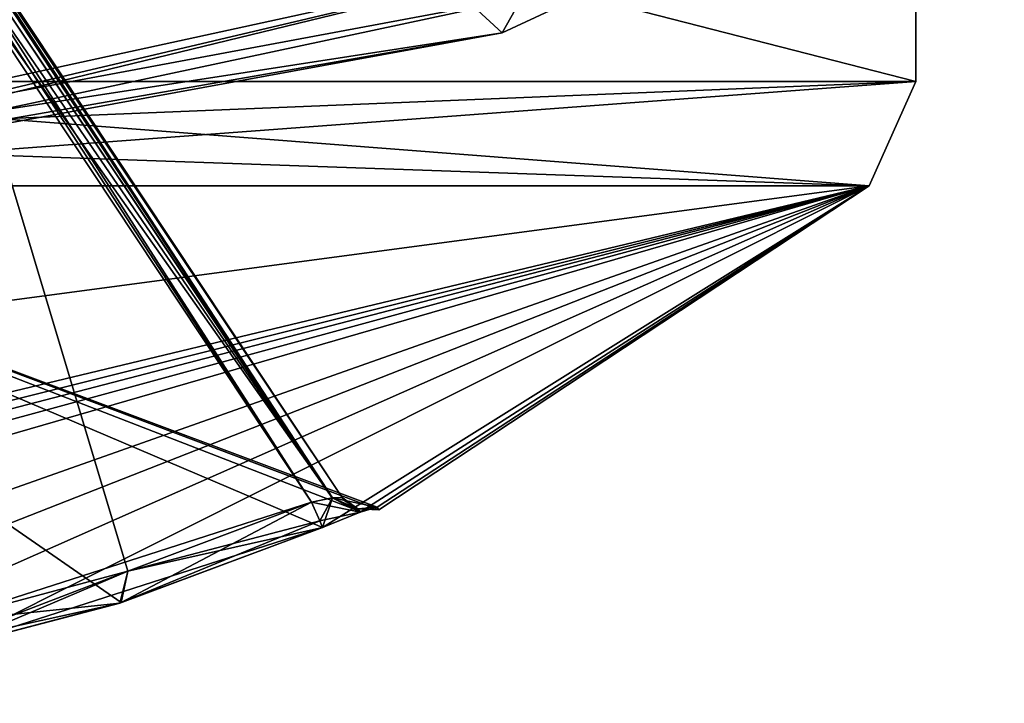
# Model space of a CAD drawing. Extents: x -250 to 250, y -430 to 356.
# Tile 226 of 256: x -148.21 to -144.68, y 235.74 to 238.19. Entities that reach past the tile are written whole.
import ezdxf

# ---------------------------------------------------------------- set-up
doc = ezdxf.new("R2010")
doc.units = 0
doc.header["$LTSCALE"] = 26.699852
for name, color, linetype in [('17', 7, 'CONTINUOUS'), ('18', 7, 'CONTINUOUS'), ('1856', 7, 'CONTINUOUS'), ('1859', 7, 'CONTINUOUS'), ('1865', 7, 'CONTINUOUS'), ('1867', 7, 'CONTINUOUS'), ('1877', 7, 'CONTINUOUS'), ('2237', 7, 'CONTINUOUS'), ('2241', 7, 'CONTINUOUS'), ('2732', 7, 'CONTINUOUS'), ('3914', 7, 'CONTINUOUS'), ('3915', 7, 'CONTINUOUS'), ('3926', 7, 'CONTINUOUS'), ('3927', 7, 'CONTINUOUS'), ('3928', 7, 'CONTINUOUS'), ('3938', 7, 'CONTINUOUS'), ('3940', 7, 'CONTINUOUS'), ('3955', 7, 'CONTINUOUS'), ('3964', 7, 'CONTINUOUS'), ('3965', 7, 'CONTINUOUS'), ('3966', 7, 'CONTINUOUS'), ('3967', 7, 'CONTINUOUS'), ('3968', 7, 'CONTINUOUS')]:
    doc.layers.add(name, color=color, linetype=linetype)

msp = doc.modelspace()

# ---------------------------------------------------------------- linework, layer by layer
at = {"layer": '17', "color": 7, "linetype": 'CONTINUOUS'}
for points in [[(210, 242, 11), (-210, 242, 11), (-210, 231), (210, 242, 11)], [(210, 231), (210, 242, 11), (-210, 231), (210, 231)]]:
    msp.add_3dface(points, dxfattribs=at)
at = {"layer": '18', "color": 7, "linetype": 'CONTINUOUS'}
for points in [[(210, 242, -11), (210, 231), (-210, 242, -11), (210, 242, -11)], [(210, 231), (-210, 231), (-210, 242, -11), (210, 231)]]:
    msp.add_3dface(points, dxfattribs=at)
at = {"layer": '1856', "color": 7, "linetype": 'CONTINUOUS'}
msp.add_3dface([(-135.6361, 257.5087, -68.65), (-150, 237.6, -68.65), (-150, 239.1417, -68.65), (-135.6361, 257.5087, -68.65)], dxfattribs=at)
at = {"layer": '1859', "color": 7, "linetype": 'CONTINUOUS'}
for points in [[(-150, 237.5, -56.75), (-135.5352, 257.5037, -68.55), (-146.4803, 238.143, -55.3732), (-150, 237.5, -56.75)], [(-150, 237.5, -56.75), (-150, 237.5, -68.55), (-135.5352, 257.5037, -68.55), (-150, 237.5, -56.75)], [(-146.4803, 238.143, -55.3732), (-135.5352, 257.5037, -68.55), (-144.8509, 238.9013, -51.65), (-146.4803, 238.143, -55.3732)], [(-150, 237.5, -16.65), (-145.9103, 238.3729, -27.05), (-140.1709, 243.1936, -16.65), (-150, 237.5, -16.65)], [(-150, 237.5, -16.65), (-150, 237.5, -25.05), (-145.9103, 238.3729, -27.05), (-150, 237.5, -16.65)]]:
    msp.add_3dface(points, dxfattribs=at)
at = {"layer": '1865', "color": 7, "linetype": 'CONTINUOUS'}
for points in [[(-146.1278, 239.85, -26.9867), (-150, 237.6, -25.15), (-146.1278, 239.9, -26.9867), (-146.1278, 239.85, -26.9867)], [(-146.1278, 239.9, -26.9867), (-150, 237.6, -25.15), (-146.5263, 239.9, -26.5537), (-146.1278, 239.9, -26.9867)], [(-146.5263, 239.9, -26.5537), (-150, 237.6, -25.15), (-147.0367, 239.7215, -26.1227), (-146.5263, 239.9, -26.5537)], [(-146.092, 239.7256, -27.0311), (-150, 237.6, -25.15), (-146.1278, 239.85, -26.9867), (-146.092, 239.7256, -27.0311)], [(-148.1345, 239.7135, -25.511), (-150, 237.6, -25.15), (-148.2774, 239.85, -25.4561), (-148.1345, 239.7135, -25.511)], [(-146.0297, 238.4645, -27.1108), (-150, 237.6, -25.15), (-146.092, 239.7256, -27.0311), (-146.0297, 238.4645, -27.1108)], [(-147.0367, 239.7215, -26.1227), (-150, 237.6, -25.15), (-147.262, 239.65, -25.9663), (-147.0367, 239.7215, -26.1227)], [(-147.7996, 239.65, -25.6602), (-150, 237.6, -25.15), (-148.1345, 239.7135, -25.511), (-147.7996, 239.65, -25.6602)], [(-147.262, 239.65, -25.9663), (-150, 237.6, -25.15), (-147.526, 239.65, -25.8049), (-147.262, 239.65, -25.9663)], [(-147.526, 239.65, -25.8049), (-150, 237.6, -25.15), (-147.7996, 239.65, -25.6602), (-147.526, 239.65, -25.8049)]]:
    msp.add_3dface(points, dxfattribs=at)
at = {"layer": '1867', "color": 7, "linetype": 'CONTINUOUS'}
msp.add_3dface([(-150, 237.6, -56.65), (-146.5831, 238.2369, -55.3003), (-150, 239.9, -56.65), (-150, 237.6, -56.65)], dxfattribs=at)
at = {"layer": '1877', "color": 7, "linetype": 'CONTINUOUS'}
for points in [[(-150, 237.5, -16.65), (-140.1709, 243.1936, -16.65), (-150, 237.7929, -15.9429), (-150, 237.5, -16.65)], [(-140.1709, 243.1936, -16.65), (-150, 238.5, -15.65), (-150, 237.7929, -15.9429), (-140.1709, 243.1936, -16.65)]]:
    msp.add_3dface(points, dxfattribs=at)
at = {"layer": '2237', "color": 7, "linetype": 'CONTINUOUS'}
for points in [[(-146.0297, 238.4645, -27.1108), (-150, 237.5, -25.05), (-150, 237.5293, -25.1207), (-146.0297, 238.4645, -27.1108)], [(-145.9103, 238.3729, -27.05), (-150, 237.5, -25.05), (-146.0297, 238.4645, -27.1108), (-145.9103, 238.3729, -27.05)], [(-150, 237.6, -25.15), (-146.0297, 238.4645, -27.1108), (-150, 237.5293, -25.1207), (-150, 237.6, -25.15)]]:
    msp.add_3dface(points, dxfattribs=at)
at = {"layer": '2241', "color": 7, "linetype": 'CONTINUOUS'}
for points in [[(-146.4803, 238.143, -55.3732), (-144.8509, 238.9013, -51.65), (-146.5831, 238.2369, -55.3003), (-146.4803, 238.143, -55.3732)], [(-146.4803, 238.143, -55.3732), (-146.5831, 238.2369, -55.3003), (-150, 237.6, -56.65), (-146.4803, 238.143, -55.3732)], [(-150, 237.5, -56.75), (-146.4803, 238.143, -55.3732), (-150, 237.5293, -56.6793), (-150, 237.5, -56.75)], [(-146.4803, 238.143, -55.3732), (-150, 237.6, -56.65), (-150, 237.5293, -56.6793), (-146.4803, 238.143, -55.3732)]]:
    msp.add_3dface(points, dxfattribs=at)
at = {"layer": '2732', "color": 7, "linetype": 'CONTINUOUS'}
for points in [[(-150, 237.5, -68.55), (-135.6361, 257.5087, -68.65), (-135.5352, 257.5037, -68.55), (-150, 237.5, -68.55)], [(-135.6361, 257.5087, -68.65), (-150, 237.5, -68.55), (-150, 237.5293, -68.6207), (-135.6361, 257.5087, -68.65)], [(-150, 237.6, -68.65), (-135.6361, 257.5087, -68.65), (-150, 237.5293, -68.6207), (-150, 237.6, -68.65)]]:
    msp.add_3dface(points, dxfattribs=at)
at = {"layer": '3914', "color": 7, "linetype": 'CONTINUOUS'}
for points in [[(-146.928, 236.4455, -48.2444), (-146.9216, 236.436, -48.65), (-150, 237.5962, -43.8167), (-146.928, 236.4455, -48.2444)], [(-150, 237.5962, -43.8167), (-146.9216, 236.436, -48.65), (-145.1667, 237.5962, -48.65), (-150, 237.5962, -43.8167)], [(-146.9865, 236.4288, -48.1024), (-146.928, 236.4455, -48.2444), (-150, 237.5962, -43.8167), (-146.9865, 236.4288, -48.1024)], [(-147.1233, 236.373, -48.0416), (-146.9865, 236.4288, -48.1024), (-150, 237.5962, -43.8167), (-147.1233, 236.373, -48.0416)], [(-147.8441, 236.1047, -48.0418), (-147.1233, 236.373, -48.0416), (-150, 237.5962, -43.8167), (-147.8441, 236.1047, -48.0418)], [(-148.479, 235.9375, -48.0416), (-147.8441, 236.1047, -48.0418), (-150, 237.5962, -43.8167), (-148.479, 235.9375, -48.0416)], [(-145.1667, 237.5962, -48.65), (-150, 236.436, -51.7283), (-150, 236.9521, -52.6481), (-145.1667, 237.5962, -48.65)], [(-149.797, 236.4384, -51.7268), (-150, 236.436, -51.7283), (-145.1667, 237.5962, -48.65), (-149.797, 236.4384, -51.7268)], [(-150, 237.5962, -53.4833), (-145.1667, 237.5962, -48.65), (-150, 236.9521, -52.6481), (-150, 237.5962, -53.4833)], [(-149.5944, 236.4455, -51.722), (-149.797, 236.4384, -51.7268), (-145.1667, 237.5962, -48.65), (-149.5944, 236.4455, -51.722)], [(-149.4524, 236.4288, -51.6635), (-149.5944, 236.4455, -51.722), (-145.1667, 237.5962, -48.65), (-149.4524, 236.4288, -51.6635)], [(-149.3916, 236.373, -51.5267), (-149.4524, 236.4288, -51.6635), (-145.1667, 237.5962, -48.65), (-149.3916, 236.373, -51.5267)], [(-149.3917, 236.1032, -50.8011), (-149.3916, 236.373, -51.5267), (-145.1667, 237.5962, -48.65), (-149.3917, 236.1032, -50.8011)], [(-149.3916, 235.9375, -50.171), (-149.3917, 236.1032, -50.8011), (-145.1667, 237.5962, -48.65), (-149.3916, 235.9375, -50.171)], [(-149.0992, 235.8568, -49.5015), (-149.3916, 235.9375, -50.171), (-145.1667, 237.5962, -48.65), (-149.0992, 235.8568, -49.5015)], [(-148.479, 235.9375, -49.2584), (-149.0992, 235.8568, -49.5015), (-145.1667, 237.5962, -48.65), (-148.479, 235.9375, -49.2584)], [(-147.1233, 236.373, -49.2584), (-148.479, 235.9375, -49.2584), (-145.1667, 237.5962, -48.65), (-147.1233, 236.373, -49.2584)], [(-146.9885, 236.428, -49.1997), (-147.1233, 236.373, -49.2584), (-145.1667, 237.5962, -48.65), (-146.9885, 236.428, -49.1997)], [(-146.928, 236.4455, -49.0556), (-146.9885, 236.428, -49.1997), (-145.1667, 237.5962, -48.65), (-146.928, 236.4455, -49.0556)], [(-146.9216, 236.436, -48.65), (-146.928, 236.4455, -49.0556), (-145.1667, 237.5962, -48.65), (-146.9216, 236.436, -48.65)], [(-147.8489, 236.1032, -49.2583), (-148.479, 235.9375, -49.2584), (-147.1233, 236.373, -49.2584), (-147.8489, 236.1032, -49.2583)]]:
    msp.add_3dface(points, dxfattribs=at)
at = {"layer": '3915', "color": 7, "linetype": 'CONTINUOUS'}
for points in [[(-145, 239.25, -48.65), (-150, 239.25, -43.65), (-145, 237.9688, -48.65), (-145, 239.25, -48.65)], [(-145, 237.9688, -48.65), (-150, 239.25, -43.65), (-150, 237.9688, -43.65), (-145, 237.9688, -48.65)], [(-150, 239.25, -53.65), (-145, 239.25, -48.65), (-150, 237.9688, -53.65), (-150, 239.25, -53.65)], [(-150, 237.9688, -53.65), (-145, 239.25, -48.65), (-145, 237.9688, -48.65), (-150, 237.9688, -53.65)]]:
    msp.add_3dface(points, dxfattribs=at)
at = {"layer": '3926', "color": 7, "linetype": 'CONTINUOUS'}
for points in [[(-148.5, 238.477, -48.15), (-147.163, 236.4644, -48.15), (-147.8207, 236.2167, -48.15), (-148.5, 238.477, -48.15)], [(-148.5, 236.0349, -48.15), (-148.5, 238.477, -48.15), (-147.8207, 236.2167, -48.15), (-148.5, 236.0349, -48.15)]]:
    msp.add_3dface(points, dxfattribs=at)
at = {"layer": '3927', "color": 7, "linetype": 'CONTINUOUS'}
for points in [[(-148.5, 238.477, -49.15), (-148.5, 236.0349, -49.15), (-147.163, 236.4644, -49.15), (-148.5, 238.477, -49.15)], [(-147.163, 236.4644, -49.15), (-148.5, 236.0349, -49.15), (-147.8207, 236.2167, -49.15), (-147.163, 236.4644, -49.15)]]:
    msp.add_3dface(points, dxfattribs=at)
at = {"layer": '3928', "color": 7, "linetype": 'CONTINUOUS'}
for points in [[(-149.196, 239.7053, -48.25), (-147.0537, 236.4806, -49.05), (-147.0537, 236.4806, -48.25), (-149.196, 239.7053, -48.25)], [(-149.196, 239.7053, -49.05), (-147.0537, 236.4806, -49.05), (-149.196, 239.7053, -48.25), (-149.196, 239.7053, -49.05)], [(-147.0537, 236.4806, -48.25), (-147.0537, 236.4806, -49.05), (-147.0474, 236.4712, -48.65), (-147.0537, 236.4806, -48.25)]]:
    msp.add_3dface(points, dxfattribs=at)
at = {"layer": '3938', "color": 7, "linetype": 'CONTINUOUS'}
for points in [[(-149.2288, 239.6835, -48.1704), (-149.2046, 239.6996, -48.2056), (-147.0875, 236.4799, -48.18), (-149.2288, 239.6835, -48.1704)], [(-149.2046, 239.6996, -48.2056), (-149.196, 239.7053, -48.25), (-147.0875, 236.4799, -48.18), (-149.2046, 239.6996, -48.2056)], [(-149.196, 239.7053, -48.25), (-147.0537, 236.4806, -48.25), (-147.0875, 236.4799, -48.18), (-149.196, 239.7053, -48.25)], [(-149.2288, 239.6835, -48.1704), (-147.163, 236.4644, -48.15), (-148.7597, 238.9158, -48.1536), (-149.2288, 239.6835, -48.1704)], [(-147.163, 236.4644, -48.15), (-149.2288, 239.6835, -48.1704), (-147.0875, 236.4799, -48.18), (-147.163, 236.4644, -48.15)], [(-147.163, 236.4644, -48.15), (-148.5, 238.477, -48.15), (-148.7597, 238.9158, -48.1536), (-147.163, 236.4644, -48.15)]]:
    msp.add_3dface(points, dxfattribs=at)
at = {"layer": '3940', "color": 7, "linetype": 'CONTINUOUS'}
for points in [[(-149.2046, 239.6996, -49.0944), (-149.2288, 239.6835, -49.1296), (-147.0886, 236.4797, -49.121), (-149.2046, 239.6996, -49.0944)], [(-147.0537, 236.4806, -49.05), (-149.196, 239.7053, -49.05), (-149.2046, 239.6996, -49.0944), (-147.0537, 236.4806, -49.05)], [(-147.0537, 236.4806, -49.05), (-149.2046, 239.6996, -49.0944), (-147.0886, 236.4797, -49.121), (-147.0537, 236.4806, -49.05)], [(-149.2288, 239.6835, -49.1296), (-148.7597, 238.9158, -49.1464), (-147.0886, 236.4797, -49.121), (-149.2288, 239.6835, -49.1296)], [(-148.7597, 238.9158, -49.1464), (-148.5, 238.477, -49.15), (-147.0886, 236.4797, -49.121), (-148.7597, 238.9158, -49.1464)], [(-148.5, 238.477, -49.15), (-147.163, 236.4644, -49.15), (-147.0886, 236.4797, -49.121), (-148.5, 238.477, -49.15)]]:
    msp.add_3dface(points, dxfattribs=at)
at = {"layer": '3955', "color": 7, "linetype": 'CONTINUOUS'}
for points in [[(-150, 237.9688, -53.65), (-145, 237.9688, -48.65), (-150, 237.7647, -53.6064), (-150, 237.9688, -53.65)], [(-145, 237.9688, -48.65), (-150, 237.5962, -53.4833), (-150, 237.7647, -53.6064), (-145, 237.9688, -48.65)], [(-145.1667, 237.5962, -48.65), (-150, 237.9688, -43.65), (-150, 237.7647, -43.6936), (-145.1667, 237.5962, -48.65)], [(-145.1667, 237.5962, -48.65), (-145, 237.9688, -48.65), (-150, 237.9688, -43.65), (-145.1667, 237.5962, -48.65)], [(-145.1667, 237.5962, -48.65), (-150, 237.5962, -53.4833), (-145, 237.9688, -48.65), (-145.1667, 237.5962, -48.65)], [(-150, 237.5962, -43.8167), (-145.1667, 237.5962, -48.65), (-150, 237.7647, -43.6936), (-150, 237.5962, -43.8167)]]:
    msp.add_3dface(points, dxfattribs=at)
at = {"layer": '3964', "color": 7, "linetype": 'CONTINUOUS'}
for points in [[(-147.8441, 236.1047, -48.0418), (-147.163, 236.4644, -48.15), (-147.1337, 236.3969, -48.1177), (-147.8441, 236.1047, -48.0418)], [(-147.163, 236.4644, -48.15), (-147.8441, 236.1047, -48.0418), (-147.8207, 236.2167, -48.15), (-147.163, 236.4644, -48.15)], [(-147.1233, 236.373, -48.0416), (-147.8441, 236.1047, -48.0418), (-147.1337, 236.3969, -48.1177), (-147.1233, 236.373, -48.0416)], [(-148.5, 236.0349, -48.15), (-147.8207, 236.2167, -48.15), (-148.4845, 235.9629, -48.1177), (-148.5, 236.0349, -48.15)], [(-147.8207, 236.2167, -48.15), (-148.479, 235.9375, -48.0416), (-148.4845, 235.9629, -48.1177), (-147.8207, 236.2167, -48.15)], [(-147.8441, 236.1047, -48.0418), (-148.479, 235.9375, -48.0416), (-147.8207, 236.2167, -48.15), (-147.8441, 236.1047, -48.0418)]]:
    msp.add_3dface(points, dxfattribs=at)
at = {"layer": '3965', "color": 7, "linetype": 'CONTINUOUS'}
for points in [[(-147.163, 236.4644, -48.15), (-147.0875, 236.4799, -48.18), (-147.1337, 236.3969, -48.1177), (-147.163, 236.4644, -48.15)], [(-147.0875, 236.4799, -48.18), (-147.1233, 236.373, -48.0416), (-147.1337, 236.3969, -48.1177), (-147.0875, 236.4799, -48.18)], [(-146.9865, 236.4288, -48.1024), (-147.1233, 236.373, -48.0416), (-147.0875, 236.4799, -48.18), (-146.9865, 236.4288, -48.1024)], [(-147.0537, 236.4806, -48.25), (-146.9865, 236.4288, -48.1024), (-147.0875, 236.4799, -48.18), (-147.0537, 236.4806, -48.25)], [(-146.9865, 236.4288, -48.1024), (-147.0537, 236.4806, -48.25), (-146.9974, 236.4397, -48.2463), (-146.9865, 236.4288, -48.1024)], [(-146.928, 236.4455, -48.2444), (-146.9865, 236.4288, -48.1024), (-146.9974, 236.4397, -48.2463), (-146.928, 236.4455, -48.2444)]]:
    msp.add_3dface(points, dxfattribs=at)
at = {"layer": '3966', "color": 7, "linetype": 'CONTINUOUS'}
for points in [[(-147.0537, 236.4806, -48.25), (-147.0474, 236.4712, -48.65), (-146.9974, 236.4397, -49.0537), (-147.0537, 236.4806, -48.25)], [(-147.0474, 236.4712, -48.65), (-147.0537, 236.4806, -49.05), (-146.9974, 236.4397, -49.0537), (-147.0474, 236.4712, -48.65)], [(-147.0537, 236.4806, -48.25), (-146.9974, 236.4397, -49.0537), (-146.9974, 236.4397, -48.2463), (-147.0537, 236.4806, -48.25)], [(-146.9216, 236.436, -48.65), (-146.928, 236.4455, -48.2444), (-146.9974, 236.4397, -48.2463), (-146.9216, 236.436, -48.65)], [(-146.9974, 236.4397, -49.0537), (-146.928, 236.4455, -49.0556), (-146.9974, 236.4397, -48.2463), (-146.9974, 236.4397, -49.0537)], [(-146.928, 236.4455, -49.0556), (-146.9216, 236.436, -48.65), (-146.9974, 236.4397, -48.2463), (-146.928, 236.4455, -49.0556)]]:
    msp.add_3dface(points, dxfattribs=at)
at = {"layer": '3967', "color": 7, "linetype": 'CONTINUOUS'}
for points in [[(-147.163, 236.4644, -49.15), (-146.9885, 236.428, -49.1997), (-147.0886, 236.4797, -49.121), (-147.163, 236.4644, -49.15)], [(-146.9885, 236.428, -49.1997), (-147.163, 236.4644, -49.15), (-147.1337, 236.3969, -49.1823), (-146.9885, 236.428, -49.1997)], [(-147.0537, 236.4806, -49.05), (-147.0886, 236.4797, -49.121), (-146.9974, 236.4397, -49.0537), (-147.0537, 236.4806, -49.05)], [(-146.9885, 236.428, -49.1997), (-146.928, 236.4455, -49.0556), (-147.0886, 236.4797, -49.121), (-146.9885, 236.428, -49.1997)], [(-147.0886, 236.4797, -49.121), (-146.928, 236.4455, -49.0556), (-146.9974, 236.4397, -49.0537), (-147.0886, 236.4797, -49.121)], [(-147.1233, 236.373, -49.2584), (-146.9885, 236.428, -49.1997), (-147.1337, 236.3969, -49.1823), (-147.1233, 236.373, -49.2584)]]:
    msp.add_3dface(points, dxfattribs=at)
at = {"layer": '3968', "color": 7, "linetype": 'CONTINUOUS'}
for points in [[(-147.163, 236.4644, -49.15), (-147.8207, 236.2167, -49.15), (-147.1337, 236.3969, -49.1823), (-147.163, 236.4644, -49.15)], [(-147.8207, 236.2167, -49.15), (-147.1233, 236.373, -49.2584), (-147.1337, 236.3969, -49.1823), (-147.8207, 236.2167, -49.15)], [(-147.8489, 236.1032, -49.2583), (-147.1233, 236.373, -49.2584), (-147.8207, 236.2167, -49.15), (-147.8489, 236.1032, -49.2583)], [(-148.5, 236.0349, -49.15), (-147.8489, 236.1032, -49.2583), (-147.8207, 236.2167, -49.15), (-148.5, 236.0349, -49.15)], [(-147.8489, 236.1032, -49.2583), (-148.5, 236.0349, -49.15), (-148.4845, 235.9629, -49.1823), (-147.8489, 236.1032, -49.2583)], [(-148.479, 235.9375, -49.2584), (-147.8489, 236.1032, -49.2583), (-148.4845, 235.9629, -49.1823), (-148.479, 235.9375, -49.2584)]]:
    msp.add_3dface(points, dxfattribs=at)

doc.saveas('drawing.dxf')
